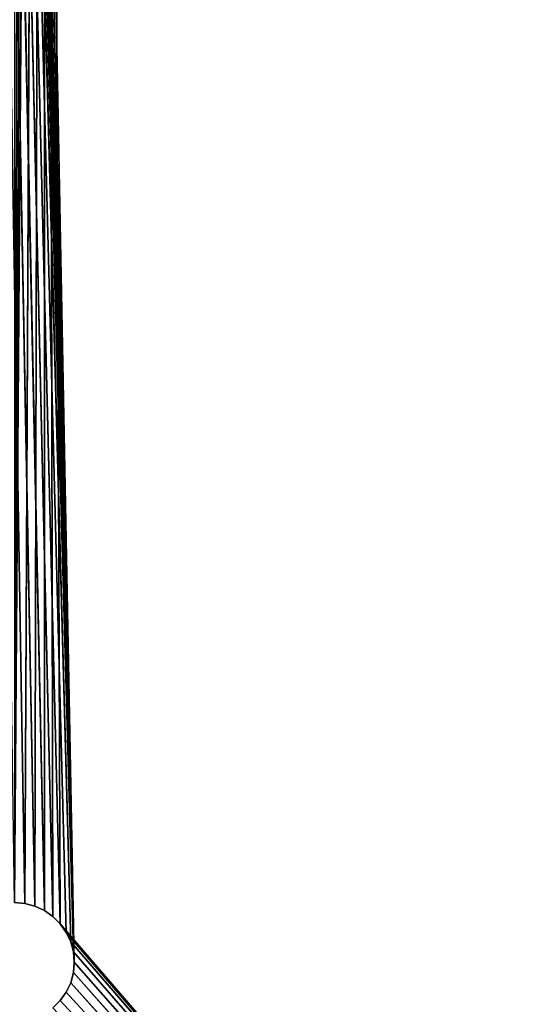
# Model space of a CAD drawing. Header units: centimetres. Extents: x 0 to 30.7, y 0 to 40.
# Tile 236 of 256: x 24.4 to 27.3, y 8.5 to 14.2. Entities that reach past the tile are written whole.
import ezdxf

# ---------------------------------------------------------------- set-up
doc = ezdxf.new("R2010")
doc.units = ezdxf.units.CM
doc.header["$LTSCALE"] = 2.54
doc.layers.get('0').update_dxf_attribs({"true_color": 0xff5454})

# ---------------------------------------------------------------- blocks, each defined once
blk = doc.blocks.new('Kosz na _mieci DERBIN SMALL.STL')
at = {"color": 0}
for p, q in [((24.555, 8.9681), (23.98, 33.7)), ((23.98, 33.7), (24.5981, 8.925)), ((23.98, 33.7), (24.5981, 8.925)), ((23.98, 33.7), (24.6331, 8.875)), ((24.505, 9.0031), (23.98, 33.7)), ((24.555, 8.9681), (23.98, 33.7)), ((24.505, 9.0031), (23.98, 33.7)), ((24.4497, 9.0289), (23.98, 33.7)), ((24.4497, 9.0289), (23.98, 33.7)), ((24.3908, 9.0447), (23.98, 33.7)), ((24.6747, 8.7608), (23.98, 33.7)), ((24.6747, 8.7608), (23.98, 33.7)), ((24.6589, 8.8197), (23.98, 33.7)), ((24.6589, 8.8197), (23.98, 33.7)), ((23.98, 33.7), (24.6331, 8.875)), ((24.3908, 9.0447), (23.98, 33.7)), ((24.68, 8.7), (23.9853, 33.6392)), ((24.68, 8.7), (23.9853, 33.6392)), ((24.6747, 8.7608), (23.9853, 33.6392)), ((24.6747, 8.7608), (23.9853, 33.6392)), ((24.68, 8.7), (24.0011, 33.5803)), ((24.68, 8.7), (24.0011, 33.5803)), ((24.0269, 33.525), (24.68, 8.7)), ((24.0269, 33.525), (24.68, 8.7)), ((24.0619, 33.475), (24.68, 8.7)), ((24.0619, 33.475), (24.68, 8.7)), ((24.105, 33.4319), (24.68, 8.7)), ((24.105, 33.4319), (24.68, 8.7)), ((24.155, 33.3969), (24.68, 8.7)), ((24.155, 33.3969), (24.68, 8.7)), ((24.2103, 33.3711), (24.68, 8.7)), ((24.2103, 33.3711), (24.68, 8.7)), ((24.505, 33.3969, 0.1), (24.33, 9.05, 0.1)), ((24.505, 33.3969, 0.1), (24.33, 9.05, 0.1)), ((24.505, 33.3969, 0.1), (24.3908, 9.0447, 0.1)), ((24.505, 33.3969, 0.1), (24.3908, 9.0447, 0.1)), ((24.4497, 9.0289, 0.1), (24.505, 33.3969, 0.1)), ((24.4497, 9.0289, 0.1), (24.505, 33.3969, 0.1)), ((24.505, 9.0031, 0.1), (24.505, 33.3969, 0.1)), ((24.555, 8.9681, 0.1), (24.505, 33.3969, 0.1)), ((24.505, 9.0031, 0.1), (24.505, 33.3969, 0.1)), ((24.555, 8.9681, 0.1), (24.505, 33.3969, 0.1)), ((24.5981, 8.925, 0.1), (24.505, 33.3969, 0.1)), ((24.5981, 8.925, 0.1), (24.505, 33.3969, 0.1)), ((24.33, 9.05, 0.1), (24.3908, 9.0447, 0.1)), ((24.3908, 9.0447), (24.33, 9.05)), ((24.3908, 9.0447, 0.1), (24.33, 9.05)), ((24.3908, 9.0447), (24.33, 9.05)), ((24.3908, 9.0447, 0.1), (24.33, 9.05)), ((24.33, 9.05, 0.1), (24.3908, 9.0447, 0.1)), ((24.3908, 9.0447, 0.1), (24.4497, 9.0289, 0.1)), ((24.4497, 9.0289), (24.3908, 9.0447)), ((24.4497, 9.0289, 0.1), (24.3908, 9.0447)), ((24.4497, 9.0289), (24.3908, 9.0447)), ((24.4497, 9.0289, 0.1), (24.3908, 9.0447)), ((24.3908, 9.0447, 0.1), (24.4497, 9.0289, 0.1)), ((24.3908, 9.0447, 0.1), (24.3908, 9.0447)), ((24.3908, 9.0447, 0.1), (24.3908, 9.0447)), ((24.4497, 9.0289, 0.1), (24.505, 9.0031, 0.1)), ((24.505, 9.0031), (24.4497, 9.0289)), ((24.505, 9.0031, 0.1), (24.4497, 9.0289)), ((24.505, 9.0031), (24.4497, 9.0289)), ((24.505, 9.0031, 0.1), (24.4497, 9.0289)), ((24.4497, 9.0289, 0.1), (24.505, 9.0031, 0.1)), ((24.4497, 9.0289, 0.1), (24.4497, 9.0289)), ((24.4497, 9.0289, 0.1), (24.4497, 9.0289)), ((24.505, 9.0031, 0.1), (24.555, 8.9681, 0.1)), ((24.555, 8.9681), (24.505, 9.0031)), ((24.555, 8.9681, 0.1), (24.505, 9.0031)), ((24.555, 8.9681), (24.505, 9.0031)), ((24.555, 8.9681, 0.1), (24.505, 9.0031)), ((24.505, 9.0031, 0.1), (24.555, 8.9681, 0.1)), ((24.505, 9.0031, 0.1), (24.505, 9.0031)), ((24.505, 9.0031, 0.1), (24.505, 9.0031)), ((24.555, 8.9681, 0.1), (24.5981, 8.925, 0.1)), ((24.5981, 8.925), (24.555, 8.9681)), ((24.5981, 8.925, 0.1), (24.555, 8.9681)), ((24.5981, 8.925), (24.555, 8.9681)), ((24.5981, 8.925, 0.1), (24.555, 8.9681)), ((24.555, 8.9681, 0.1), (24.5981, 8.925, 0.1)), ((24.555, 8.9681, 0.1), (24.555, 8.9681)), ((24.555, 8.9681, 0.1), (24.555, 8.9681)), ((24.5981, 8.925, 0.1), (29.93, 2.72, 0.1)), ((24.5981, 8.925, 0.1), (29.93, 2.72, 0.1)), ((24.5981, 8.925, 0.1), (24.6331, 8.875, 0.1)), ((24.6331, 8.875), (24.5981, 8.925)), ((24.6331, 8.875, 0.1), (24.5981, 8.925)), ((24.6331, 8.875), (24.5981, 8.925)), ((24.6331, 8.875, 0.1), (24.5981, 8.925)), ((24.5981, 8.925, 0.1), (24.6331, 8.875, 0.1)), ((24.5981, 8.925, 0.1), (24.5981, 8.925)), ((24.5981, 8.925, 0.1), (24.5981, 8.925)), ((24.6331, 8.875, 0.1), (29.93, 2.72, 0.1)), ((24.6331, 8.875, 0.1), (29.93, 2.72, 0.1)), ((24.6331, 8.875, 0.1), (24.6589, 8.8197, 0.1)), ((24.6589, 8.8197), (24.6331, 8.875)), ((24.6589, 8.8197, 0.1), (24.6331, 8.875)), ((24.6589, 8.8197), (24.6331, 8.875)), ((24.6589, 8.8197, 0.1), (24.6331, 8.875)), ((24.6331, 8.875, 0.1), (24.6589, 8.8197, 0.1)), ((24.6331, 8.875, 0.1), (24.6331, 8.875)), ((24.6331, 8.875, 0.1), (24.6331, 8.875)), ((24.6589, 8.8197, 0.1), (24.6747, 8.7608, 0.1)), ((29.93, 2.72, 0.1), (24.6589, 8.8197, 0.1)), ((29.93, 2.72, 0.1), (24.6589, 8.8197, 0.1)), ((24.6747, 8.7608), (24.6589, 8.8197)), ((24.6747, 8.7608, 0.1), (24.6589, 8.8197)), ((24.6747, 8.7608), (24.6589, 8.8197)), ((24.6747, 8.7608, 0.1), (24.6589, 8.8197)), ((24.6589, 8.8197, 0.1), (24.6747, 8.7608, 0.1)), ((24.6589, 8.8197, 0.1), (24.6589, 8.8197)), ((24.6589, 8.8197, 0.1), (24.6589, 8.8197)), ((24.6747, 8.7608, 0.1), (29.93, 2.72, 0.1)), ((24.6747, 8.7608, 0.1), (24.68, 8.7, 0.1)), ((24.6747, 8.7608, 0.1), (29.93, 2.72, 0.1)), ((24.68, 8.7), (24.6747, 8.7608)), ((24.68, 8.7, 0.1), (24.6747, 8.7608)), ((24.68, 8.7), (24.6747, 8.7608)), ((24.68, 8.7, 0.1), (24.6747, 8.7608)), ((24.6747, 8.7608, 0.1), (24.68, 8.7, 0.1)), ((24.6747, 8.7608, 0.1), (24.6747, 8.7608)), ((24.6747, 8.7608, 0.1), (24.6747, 8.7608)), ((24.68, 8.7, 0.1), (24.6747, 8.6392, 0.1)), ((24.6747, 8.6392), (24.68, 8.7)), ((24.6747, 8.6392, 0.1), (24.68, 8.7)), ((24.6747, 8.6392), (24.68, 8.7)), ((24.6747, 8.6392, 0.1), (24.68, 8.7)), ((24.68, 8.7, 0.1), (24.6747, 8.6392, 0.1)), ((24.68, 8.7, 0.1), (29.93, 2.72, 0.1)), ((24.68, 8.7, 0.1), (29.93, 2.72, 0.1)), ((24.68, 8.7), (29.93, 2.72)), ((24.68, 8.7), (29.93, 2.72)), ((24.68, 8.7, 0.1), (24.68, 8.7)), ((24.68, 8.7, 0.1), (24.68, 8.7)), ((24.6747, 8.6392, 0.1), (24.6589, 8.5803, 0.1)), ((24.6589, 8.5803), (24.6747, 8.6392)), ((24.6589, 8.5803, 0.1), (24.6747, 8.6392)), ((24.6589, 8.5803), (24.6747, 8.6392)), ((24.6589, 8.5803, 0.1), (24.6747, 8.6392)), ((24.6747, 8.6392, 0.1), (24.6589, 8.5803, 0.1)), ((24.6747, 8.6392, 0.1), (29.93, 2.72, 0.1)), ((24.6747, 8.6392, 0.1), (29.93, 2.72, 0.1)), ((24.6747, 8.6392), (29.93, 2.72)), ((24.6747, 8.6392), (29.93, 2.72)), ((24.6747, 8.6392, 0.1), (24.6747, 8.6392)), ((24.6747, 8.6392, 0.1), (24.6747, 8.6392)), ((24.6589, 8.5803, 0.1), (24.6331, 8.525, 0.1)), ((24.6331, 8.525), (24.6589, 8.5803)), ((24.6331, 8.525, 0.1), (24.6589, 8.5803)), ((24.6331, 8.525), (24.6589, 8.5803)), ((24.6331, 8.525, 0.1), (24.6589, 8.5803)), ((24.6589, 8.5803, 0.1), (24.6331, 8.525, 0.1)), ((29.93, 2.72, 0.1), (24.6589, 8.5803, 0.1)), ((29.93, 2.72, 0.1), (24.6589, 8.5803, 0.1)), ((24.6589, 8.5803), (29.93, 2.72)), ((24.6589, 8.5803), (29.93, 2.72)), ((24.6589, 8.5803, 0.1), (24.6589, 8.5803)), ((24.6589, 8.5803, 0.1), (24.6589, 8.5803)), ((24.6331, 8.525, 0.1), (24.5981, 8.475, 0.1)), ((24.5981, 8.475), (24.6331, 8.525)), ((24.5981, 8.475, 0.1), (24.6331, 8.525)), ((24.5981, 8.475), (24.6331, 8.525)), ((24.5981, 8.475, 0.1), (24.6331, 8.525)), ((24.6331, 8.525, 0.1), (24.5981, 8.475, 0.1)), ((24.6331, 8.525, 0.1), (29.93, 2.72, 0.1)), ((24.6331, 8.525, 0.1), (29.93, 2.72, 0.1)), ((24.6331, 8.525), (29.93, 2.72)), ((24.6331, 8.525), (29.93, 2.72)), ((24.6331, 8.525, 0.1), (24.6331, 8.525)), ((24.6331, 8.525, 0.1), (24.6331, 8.525)), ((24.5981, 8.475, 0.1), (24.555, 8.4319, 0.1)), ((24.555, 8.4319), (24.5981, 8.475)), ((24.555, 8.4319, 0.1), (24.5981, 8.475)), ((24.555, 8.4319), (24.5981, 8.475)), ((24.555, 8.4319, 0.1), (24.5981, 8.475)), ((24.5981, 8.475, 0.1), (24.555, 8.4319, 0.1)), ((24.5981, 8.475, 0.1), (29.93, 2.72, 0.1)), ((24.5981, 8.475, 0.1), (29.93, 2.72, 0.1)), ((29.93, 2.72), (24.5981, 8.475)), ((29.93, 2.72), (24.5981, 8.475)), ((24.5981, 8.475, 0.1), (24.5981, 8.475)), ((24.5981, 8.475, 0.1), (24.5981, 8.475))]:
    blk.add_line(p, q, dxfattribs=at)
mesh = blk.add_polyface(dxfattribs=at)
corners = [(30.13, 40, 15.7), (0.53, 0, 15.7), (0.53, 40, 15.7)]
mesh.append_faces([[corners[k] for k in face] for face in [(0, 1, 2)]], dxfattribs={"color": 0})
mesh = blk.add_polyface(dxfattribs=at)
corners = [(30.13, 0, 15.7), (0.53, 0, 15.7), (30.13, 40, 15.7)]
mesh.append_faces([[corners[k] for k in face] for face in [(0, 1, 2)]], dxfattribs={"color": 0})
mesh = blk.add_polyface(dxfattribs=at)
corners = [(30.13, 40, 15.8), (0.53, 0, 15.8), (30.13, 0, 15.8)]
mesh.append_faces([[corners[k] for k in face] for face in [(0, 1, 2)]], dxfattribs={"color": 0})
mesh = blk.add_polyface(dxfattribs=at)
corners = [(30.13, 40, 15.8), (0.53, 40, 15.8), (0.53, 0, 15.8)]
mesh.append_faces([[corners[k] for k in face] for face in [(0, 1, 2)]], dxfattribs={"color": 0})
mesh = blk.add_polyface(dxfattribs=at)
corners = [(29.93, 2.72), (24.5981, 33.475), (29.93, 39.7)]
mesh.append_faces([[corners[k] for k in face] for face in [(0, 1, 2)]], dxfattribs={"color": 0})
mesh = blk.add_polyface(dxfattribs=at)
corners = [(29.93, 39.7, 0.1), (24.6747, 33.6392, 0.1), (29.93, 2.72, 0.1)]
mesh.append_faces([[corners[k] for k in face] for face in [(0, 1, 2)]], dxfattribs={"color": 0})
mesh = blk.add_polyface(dxfattribs=at)
corners = [(24.5981, 8.925), (24.555, 8.9681), (23.98, 33.7)]
mesh.append_faces([[corners[k] for k in face] for face in [(0, 1, 2)]], dxfattribs={"color": 0})
mesh = blk.add_polyface(dxfattribs=at)
corners = [(24.6331, 8.875), (24.5981, 8.925), (23.98, 33.7)]
mesh.append_faces([[corners[k] for k in face] for face in [(0, 1, 2)]], dxfattribs={"color": 0})
mesh = blk.add_polyface(dxfattribs=at)
corners = [(24.555, 8.9681), (24.505, 9.0031), (23.98, 33.7)]
mesh.append_faces([[corners[k] for k in face] for face in [(0, 1, 2)]], dxfattribs={"color": 0})
mesh = blk.add_polyface(dxfattribs=at)
corners = [(24.505, 9.0031), (24.4497, 9.0289), (23.98, 33.7)]
mesh.append_faces([[corners[k] for k in face] for face in [(0, 1, 2)]], dxfattribs={"color": 0})
mesh = blk.add_polyface(dxfattribs=at)
corners = [(24.4497, 9.0289), (24.3908, 9.0447), (23.98, 33.7)]
mesh.append_faces([[corners[k] for k in face] for face in [(0, 1, 2)]], dxfattribs={"color": 0})
mesh = blk.add_polyface(dxfattribs=at)
corners = [(24.6747, 8.7608), (23.98, 33.7), (23.9853, 33.6392)]
mesh.append_faces([[corners[k] for k in face] for face in [(0, 1, 2)]], dxfattribs={"color": 0})
mesh = blk.add_polyface(dxfattribs=at)
corners = [(24.6747, 8.7608), (24.6589, 8.8197), (23.98, 33.7)]
mesh.append_faces([[corners[k] for k in face] for face in [(0, 1, 2)]], dxfattribs={"color": 0})
mesh = blk.add_polyface(dxfattribs=at)
corners = [(24.6589, 8.8197), (24.6331, 8.875), (23.98, 33.7)]
mesh.append_faces([[corners[k] for k in face] for face in [(0, 1, 2)]], dxfattribs={"color": 0})
mesh = blk.add_polyface(dxfattribs=at)
corners = [(24.3908, 9.0447), (24.33, 9.05), (23.98, 33.7)]
mesh.append_faces([[corners[k] for k in face] for face in [(0, 1, 2)]], dxfattribs={"color": 0})
mesh = blk.add_polyface(dxfattribs=at)
corners = [(24.68, 8.7), (23.9853, 33.6392), (24.0011, 33.5803)]
mesh.append_faces([[corners[k] for k in face] for face in [(0, 1, 2)]], dxfattribs={"color": 0})
mesh = blk.add_polyface(dxfattribs=at)
corners = [(24.68, 8.7), (24.6747, 8.7608), (23.9853, 33.6392)]
mesh.append_faces([[corners[k] for k in face] for face in [(0, 1, 2)]], dxfattribs={"color": 0})
mesh = blk.add_polyface(dxfattribs=at)
corners = [(29.93, 2.72, 0.1), (24.6747, 33.6392, 0.1), (24.6589, 33.5803, 0.1)]
mesh.append_faces([[corners[k] for k in face] for face in [(0, 1, 2)]], dxfattribs={"color": 0})
mesh = blk.add_polyface(dxfattribs=at)
corners = [(24.68, 8.7), (24.0011, 33.5803), (24.0269, 33.525)]
mesh.append_faces([[corners[k] for k in face] for face in [(0, 1, 2)]], dxfattribs={"color": 0})
mesh = blk.add_polyface(dxfattribs=at)
corners = [(29.93, 2.72, 0.1), (24.6589, 33.5803, 0.1), (24.6331, 33.525, 0.1)]
mesh.append_faces([[corners[k] for k in face] for face in [(0, 1, 2)]], dxfattribs={"color": 0})
mesh = blk.add_polyface(dxfattribs=at)
corners = [(24.68, 8.7), (24.0269, 33.525), (24.0619, 33.475)]
mesh.append_faces([[corners[k] for k in face] for face in [(0, 1, 2)]], dxfattribs={"color": 0})
mesh = blk.add_polyface(dxfattribs=at)
corners = [(29.93, 2.72, 0.1), (24.6331, 33.525, 0.1), (24.5981, 33.475, 0.1)]
mesh.append_faces([[corners[k] for k in face] for face in [(0, 1, 2)]], dxfattribs={"color": 0})
mesh = blk.add_polyface(dxfattribs=at)
corners = [(24.68, 8.7), (24.0619, 33.475), (24.105, 33.4319)]
mesh.append_faces([[corners[k] for k in face] for face in [(0, 1, 2)]], dxfattribs={"color": 0})
mesh = blk.add_polyface(dxfattribs=at)
corners = [(24.68, 8.7), (24.105, 33.4319), (24.155, 33.3969)]
mesh.append_faces([[corners[k] for k in face] for face in [(0, 1, 2)]], dxfattribs={"color": 0})
mesh = blk.add_polyface(dxfattribs=at)
corners = [(29.93, 2.72, 0.1), (24.555, 33.4319, 0.1), (24.505, 33.3969, 0.1)]
mesh.append_faces([[corners[k] for k in face] for face in [(0, 1, 2)]], dxfattribs={"color": 0})
mesh = blk.add_polyface(dxfattribs=at)
corners = [(29.93, 2.72), (24.505, 33.3969), (24.555, 33.4319)]
mesh.append_faces([[corners[k] for k in face] for face in [(0, 1, 2)]], dxfattribs={"color": 0})
mesh = blk.add_polyface(dxfattribs=at)
corners = [(29.93, 2.72, 0.1), (24.5981, 33.475, 0.1), (24.555, 33.4319, 0.1)]
mesh.append_faces([[corners[k] for k in face] for face in [(0, 1, 2)]], dxfattribs={"color": 0})
mesh = blk.add_polyface(dxfattribs=at)
corners = [(29.93, 2.72), (24.555, 33.4319), (24.5981, 33.475)]
mesh.append_faces([[corners[k] for k in face] for face in [(0, 1, 2)]], dxfattribs={"color": 0})
mesh = blk.add_polyface(dxfattribs=at)
corners = [(24.68, 8.7), (24.155, 33.3969), (24.2103, 33.3711)]
mesh.append_faces([[corners[k] for k in face] for face in [(0, 1, 2)]], dxfattribs={"color": 0})
mesh = blk.add_polyface(dxfattribs=at)
corners = [(29.93, 2.72), (24.68, 8.7), (24.2103, 33.3711)]
mesh.append_faces([[corners[k] for k in face] for face in [(0, 1, 2)]], dxfattribs={"color": 0})
mesh = blk.add_polyface(dxfattribs=at)
corners = [(29.93, 2.72), (24.2103, 33.3711), (24.2692, 33.3553)]
mesh.append_faces([[corners[k] for k in face] for face in [(0, 1, 2)]], dxfattribs={"color": 0})
mesh = blk.add_polyface(dxfattribs=at)
corners = [(24.505, 33.3969, 0.1), (24.33, 9.05, 0.1), (24.3908, 9.0447, 0.1)]
mesh.append_faces([[corners[k] for k in face] for face in [(0, 1, 2)]], dxfattribs={"color": 0})
mesh = blk.add_polyface(dxfattribs=at)
corners = [(24.505, 33.3969, 0.1), (24.4497, 33.3711, 0.1), (24.33, 9.05, 0.1)]
mesh.append_faces([[corners[k] for k in face] for face in [(0, 1, 2)]], dxfattribs={"color": 0})
mesh = blk.add_polyface(dxfattribs=at)
corners = [(24.4497, 33.3711, 0.1), (24.3908, 33.3553, 0.1), (24.33, 9.05, 0.1)]
mesh.append_faces([[corners[k] for k in face] for face in [(0, 1, 2)]], dxfattribs={"color": 0})
mesh = blk.add_polyface(dxfattribs=at)
corners = [(24.505, 33.3969, 0.1), (24.3908, 9.0447, 0.1), (24.4497, 9.0289, 0.1)]
mesh.append_faces([[corners[k] for k in face] for face in [(0, 1, 2)]], dxfattribs={"color": 0})
mesh = blk.add_polyface(dxfattribs=at)
corners = [(29.93, 2.72), (24.3908, 33.3553), (24.4497, 33.3711)]
mesh.append_faces([[corners[k] for k in face] for face in [(0, 1, 2)]], dxfattribs={"color": 0})
mesh = blk.add_polyface(dxfattribs=at)
corners = [(24.505, 33.3969, 0.1), (24.4497, 9.0289, 0.1), (24.505, 9.0031, 0.1)]
mesh.append_faces([[corners[k] for k in face] for face in [(0, 1, 2)]], dxfattribs={"color": 0})
mesh = blk.add_polyface(dxfattribs=at)
corners = [(29.93, 2.72), (24.4497, 33.3711), (24.505, 33.3969)]
mesh.append_faces([[corners[k] for k in face] for face in [(0, 1, 2)]], dxfattribs={"color": 0})
mesh = blk.add_polyface(dxfattribs=at)
corners = [(24.555, 8.9681, 0.1), (24.505, 33.3969, 0.1), (24.505, 9.0031, 0.1)]
mesh.append_faces([[corners[k] for k in face] for face in [(0, 1, 2)]], dxfattribs={"color": 0})
mesh = blk.add_polyface(dxfattribs=at)
corners = [(24.5981, 8.925, 0.1), (24.505, 33.3969, 0.1), (24.555, 8.9681, 0.1)]
mesh.append_faces([[corners[k] for k in face] for face in [(0, 1, 2)]], dxfattribs={"color": 0})
mesh = blk.add_polyface(dxfattribs=at)
corners = [(29.93, 2.72, 0.1), (24.505, 33.3969, 0.1), (24.5981, 8.925, 0.1)]
mesh.append_faces([[corners[k] for k in face] for face in [(0, 1, 2)]], dxfattribs={"color": 0})
mesh = blk.add_polyface(dxfattribs=at)
corners = [(29.93, 2.72), (24.2692, 33.3553), (24.33, 33.35)]
mesh.append_faces([[corners[k] for k in face] for face in [(0, 1, 2)]], dxfattribs={"color": 0})
mesh = blk.add_polyface(dxfattribs=at)
corners = [(24.3908, 33.3553, 0.1), (24.33, 33.35, 0.1), (24.33, 9.05, 0.1)]
mesh.append_faces([[corners[k] for k in face] for face in [(0, 1, 2)]], dxfattribs={"color": 0})
mesh = blk.add_polyface(dxfattribs=at)
corners = [(29.93, 2.72), (24.33, 33.35), (24.3908, 33.3553)]
mesh.append_faces([[corners[k] for k in face] for face in [(0, 1, 2)]], dxfattribs={"color": 0})
mesh = blk.add_polyface(dxfattribs=at)
corners = [(24.3908, 9.0447, 0.1), (24.33, 9.05), (24.3908, 9.0447)]
mesh.append_faces([[corners[k] for k in face] for face in [(0, 1, 2)]], dxfattribs={"color": 0})
mesh = blk.add_polyface(dxfattribs=at)
corners = [(24.33, 9.05, 0.1), (24.33, 9.05), (24.3908, 9.0447, 0.1)]
mesh.append_faces([[corners[k] for k in face] for face in [(0, 1, 2)]], dxfattribs={"color": 0})
mesh = blk.add_polyface(dxfattribs=at)
corners = [(24.4497, 9.0289, 0.1), (24.3908, 9.0447), (24.4497, 9.0289)]
mesh.append_faces([[corners[k] for k in face] for face in [(0, 1, 2)]], dxfattribs={"color": 0})
mesh = blk.add_polyface(dxfattribs=at)
corners = [(24.3908, 9.0447, 0.1), (24.3908, 9.0447), (24.4497, 9.0289, 0.1)]
mesh.append_faces([[corners[k] for k in face] for face in [(0, 1, 2)]], dxfattribs={"color": 0})
mesh = blk.add_polyface(dxfattribs=at)
corners = [(24.505, 9.0031, 0.1), (24.4497, 9.0289), (24.505, 9.0031)]
mesh.append_faces([[corners[k] for k in face] for face in [(0, 1, 2)]], dxfattribs={"color": 0})
mesh = blk.add_polyface(dxfattribs=at)
corners = [(24.4497, 9.0289, 0.1), (24.4497, 9.0289), (24.505, 9.0031, 0.1)]
mesh.append_faces([[corners[k] for k in face] for face in [(0, 1, 2)]], dxfattribs={"color": 0})
mesh = blk.add_polyface(dxfattribs=at)
corners = [(24.555, 8.9681, 0.1), (24.505, 9.0031), (24.555, 8.9681)]
mesh.append_faces([[corners[k] for k in face] for face in [(0, 1, 2)]], dxfattribs={"color": 0})
mesh = blk.add_polyface(dxfattribs=at)
corners = [(24.505, 9.0031, 0.1), (24.505, 9.0031), (24.555, 8.9681, 0.1)]
mesh.append_faces([[corners[k] for k in face] for face in [(0, 1, 2)]], dxfattribs={"color": 0})
mesh = blk.add_polyface(dxfattribs=at)
corners = [(24.555, 8.9681), (24.5981, 8.925), (24.5981, 8.925, 0.1)]
mesh.append_faces([[corners[k] for k in face] for face in [(0, 1, 2)]], dxfattribs={"color": 0})
mesh = blk.add_polyface(dxfattribs=at)
corners = [(24.555, 8.9681), (24.5981, 8.925, 0.1), (24.555, 8.9681, 0.1)]
mesh.append_faces([[corners[k] for k in face] for face in [(0, 1, 2)]], dxfattribs={"color": 0})
mesh = blk.add_polyface(dxfattribs=at)
corners = [(29.93, 2.72, 0.1), (24.5981, 8.925, 0.1), (24.6331, 8.875, 0.1)]
mesh.append_faces([[corners[k] for k in face] for face in [(0, 1, 2)]], dxfattribs={"color": 0})
mesh = blk.add_polyface(dxfattribs=at)
corners = [(24.5981, 8.925), (24.6331, 8.875), (24.6331, 8.875, 0.1)]
mesh.append_faces([[corners[k] for k in face] for face in [(0, 1, 2)]], dxfattribs={"color": 0})
mesh = blk.add_polyface(dxfattribs=at)
corners = [(24.5981, 8.925), (24.6331, 8.875, 0.1), (24.5981, 8.925, 0.1)]
mesh.append_faces([[corners[k] for k in face] for face in [(0, 1, 2)]], dxfattribs={"color": 0})
mesh = blk.add_polyface(dxfattribs=at)
corners = [(29.93, 2.72, 0.1), (24.6331, 8.875, 0.1), (24.6589, 8.8197, 0.1)]
mesh.append_faces([[corners[k] for k in face] for face in [(0, 1, 2)]], dxfattribs={"color": 0})
mesh = blk.add_polyface(dxfattribs=at)
corners = [(24.6331, 8.875), (24.6589, 8.8197), (24.6589, 8.8197, 0.1)]
mesh.append_faces([[corners[k] for k in face] for face in [(0, 1, 2)]], dxfattribs={"color": 0})
mesh = blk.add_polyface(dxfattribs=at)
corners = [(24.6331, 8.875), (24.6589, 8.8197, 0.1), (24.6331, 8.875, 0.1)]
mesh.append_faces([[corners[k] for k in face] for face in [(0, 1, 2)]], dxfattribs={"color": 0})
mesh = blk.add_polyface(dxfattribs=at)
corners = [(29.93, 2.72, 0.1), (24.6589, 8.8197, 0.1), (24.6747, 8.7608, 0.1)]
mesh.append_faces([[corners[k] for k in face] for face in [(0, 1, 2)]], dxfattribs={"color": 0})
mesh = blk.add_polyface(dxfattribs=at)
corners = [(24.6589, 8.8197), (24.6747, 8.7608), (24.6747, 8.7608, 0.1)]
mesh.append_faces([[corners[k] for k in face] for face in [(0, 1, 2)]], dxfattribs={"color": 0})
mesh = blk.add_polyface(dxfattribs=at)
corners = [(24.6589, 8.8197), (24.6747, 8.7608, 0.1), (24.6589, 8.8197, 0.1)]
mesh.append_faces([[corners[k] for k in face] for face in [(0, 1, 2)]], dxfattribs={"color": 0})
mesh = blk.add_polyface(dxfattribs=at)
corners = [(29.93, 2.72, 0.1), (24.6747, 8.7608, 0.1), (24.68, 8.7, 0.1)]
mesh.append_faces([[corners[k] for k in face] for face in [(0, 1, 2)]], dxfattribs={"color": 0})
mesh = blk.add_polyface(dxfattribs=at)
corners = [(24.6747, 8.7608), (24.68, 8.7), (24.68, 8.7, 0.1)]
mesh.append_faces([[corners[k] for k in face] for face in [(0, 1, 2)]], dxfattribs={"color": 0})
mesh = blk.add_polyface(dxfattribs=at)
corners = [(24.6747, 8.7608), (24.68, 8.7, 0.1), (24.6747, 8.7608, 0.1)]
mesh.append_faces([[corners[k] for k in face] for face in [(0, 1, 2)]], dxfattribs={"color": 0})
mesh = blk.add_polyface(dxfattribs=at)
corners = [(29.93, 2.72, 0.1), (24.68, 8.7, 0.1), (24.6747, 8.6392, 0.1)]
mesh.append_faces([[corners[k] for k in face] for face in [(0, 1, 2)]], dxfattribs={"color": 0})
mesh = blk.add_polyface(dxfattribs=at)
corners = [(29.93, 2.72), (24.6747, 8.6392), (24.68, 8.7)]
mesh.append_faces([[corners[k] for k in face] for face in [(0, 1, 2)]], dxfattribs={"color": 0})
mesh = blk.add_polyface(dxfattribs=at)
corners = [(24.68, 8.7), (24.6747, 8.6392), (24.6747, 8.6392, 0.1)]
mesh.append_faces([[corners[k] for k in face] for face in [(0, 1, 2)]], dxfattribs={"color": 0})
mesh = blk.add_polyface(dxfattribs=at)
corners = [(24.68, 8.7), (24.6747, 8.6392, 0.1), (24.68, 8.7, 0.1)]
mesh.append_faces([[corners[k] for k in face] for face in [(0, 1, 2)]], dxfattribs={"color": 0})
mesh = blk.add_polyface(dxfattribs=at)
corners = [(29.93, 2.72, 0.1), (24.6747, 8.6392, 0.1), (24.6589, 8.5803, 0.1)]
mesh.append_faces([[corners[k] for k in face] for face in [(0, 1, 2)]], dxfattribs={"color": 0})
mesh = blk.add_polyface(dxfattribs=at)
corners = [(29.93, 2.72), (24.6589, 8.5803), (24.6747, 8.6392)]
mesh.append_faces([[corners[k] for k in face] for face in [(0, 1, 2)]], dxfattribs={"color": 0})
mesh = blk.add_polyface(dxfattribs=at)
corners = [(24.6747, 8.6392), (24.6589, 8.5803), (24.6589, 8.5803, 0.1)]
mesh.append_faces([[corners[k] for k in face] for face in [(0, 1, 2)]], dxfattribs={"color": 0})
mesh = blk.add_polyface(dxfattribs=at)
corners = [(24.6747, 8.6392), (24.6589, 8.5803, 0.1), (24.6747, 8.6392, 0.1)]
mesh.append_faces([[corners[k] for k in face] for face in [(0, 1, 2)]], dxfattribs={"color": 0})
mesh = blk.add_polyface(dxfattribs=at)
corners = [(29.93, 2.72, 0.1), (24.6589, 8.5803, 0.1), (24.6331, 8.525, 0.1)]
mesh.append_faces([[corners[k] for k in face] for face in [(0, 1, 2)]], dxfattribs={"color": 0})
mesh = blk.add_polyface(dxfattribs=at)
corners = [(29.93, 2.72), (24.6331, 8.525), (24.6589, 8.5803)]
mesh.append_faces([[corners[k] for k in face] for face in [(0, 1, 2)]], dxfattribs={"color": 0})
mesh = blk.add_polyface(dxfattribs=at)
corners = [(24.6589, 8.5803), (24.6331, 8.525), (24.6331, 8.525, 0.1)]
mesh.append_faces([[corners[k] for k in face] for face in [(0, 1, 2)]], dxfattribs={"color": 0})
mesh = blk.add_polyface(dxfattribs=at)
corners = [(24.6589, 8.5803), (24.6331, 8.525, 0.1), (24.6589, 8.5803, 0.1)]
mesh.append_faces([[corners[k] for k in face] for face in [(0, 1, 2)]], dxfattribs={"color": 0})
mesh = blk.add_polyface(dxfattribs=at)
corners = [(29.93, 2.72, 0.1), (24.6331, 8.525, 0.1), (24.5981, 8.475, 0.1)]
mesh.append_faces([[corners[k] for k in face] for face in [(0, 1, 2)]], dxfattribs={"color": 0})
mesh = blk.add_polyface(dxfattribs=at)
corners = [(29.93, 2.72), (24.5981, 8.475), (24.6331, 8.525)]
mesh.append_faces([[corners[k] for k in face] for face in [(0, 1, 2)]], dxfattribs={"color": 0})
mesh = blk.add_polyface(dxfattribs=at)
corners = [(24.6331, 8.525), (24.5981, 8.475), (24.5981, 8.475, 0.1)]
mesh.append_faces([[corners[k] for k in face] for face in [(0, 1, 2)]], dxfattribs={"color": 0})
mesh = blk.add_polyface(dxfattribs=at)
corners = [(24.6331, 8.525), (24.5981, 8.475, 0.1), (24.6331, 8.525, 0.1)]
mesh.append_faces([[corners[k] for k in face] for face in [(0, 1, 2)]], dxfattribs={"color": 0})
mesh = blk.add_polyface(dxfattribs=at)
corners = [(29.93, 2.72, 0.1), (24.5981, 8.475, 0.1), (24.555, 8.4319, 0.1)]
mesh.append_faces([[corners[k] for k in face] for face in [(0, 1, 2)]], dxfattribs={"color": 0})
mesh = blk.add_polyface(dxfattribs=at)
corners = [(29.93, 2.72), (24.555, 8.4319), (24.5981, 8.475)]
mesh.append_faces([[corners[k] for k in face] for face in [(0, 1, 2)]], dxfattribs={"color": 0})
mesh = blk.add_polyface(dxfattribs=at)
corners = [(24.555, 8.4319, 0.1), (24.5981, 8.475), (24.555, 8.4319)]
mesh.append_faces([[corners[k] for k in face] for face in [(0, 1, 2)]], dxfattribs={"color": 0})
mesh = blk.add_polyface(dxfattribs=at)
corners = [(24.5981, 8.475, 0.1), (24.5981, 8.475), (24.555, 8.4319, 0.1)]
mesh.append_faces([[corners[k] for k in face] for face in [(0, 1, 2)]], dxfattribs={"color": 0})

msp = doc.modelspace()

# ---------------------------------------------------------------- block references
at = {"color": 0}
msp.add_blockref('Kosz na _mieci DERBIN SMALL.STL', (0, 0), dxfattribs=at)

doc.saveas('drawing.dxf')
